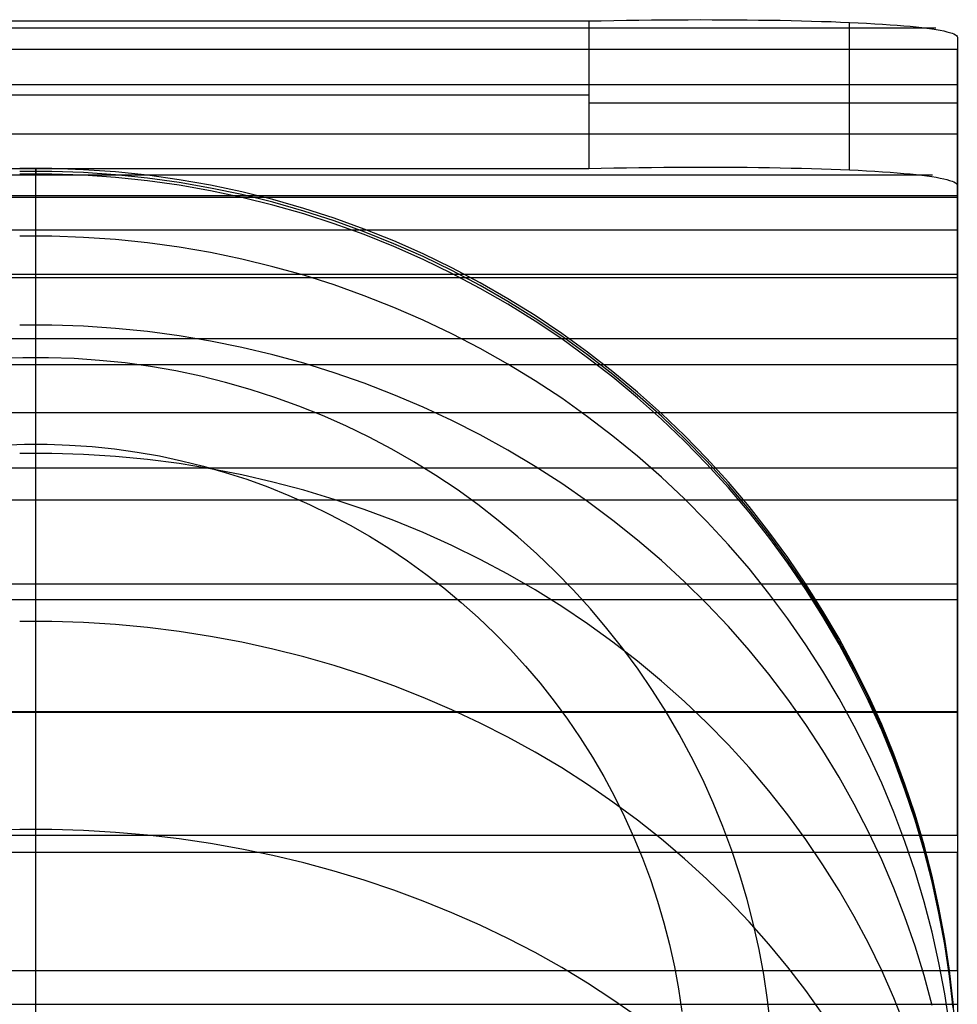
# Model space of a CAD drawing. Header units: millimetres. Extents: x -9 to 331, y -124 to 233.
# Tile 76 of 76: x 318 to 331, y 220 to 233. Entities that reach past the tile are written whole.
import ezdxf

# ---------------------------------------------------------------- set-up
doc = ezdxf.new("R2010")
doc.units = ezdxf.units.MM
doc.layers.add('Up Step Stool_Ferm Living', color=7, linetype='Continuous', true_color=0x000000)

msp = doc.modelspace()

# ---------------------------------------------------------------- linework, layer by layer
at = {"layer": 'Up Step Stool_Ferm Living'}
for p, q in [((330.803, 233.27, 280.418), (-8.592, 233.27, 280.418)), ((-3.885, 233.367, 277.103), (326.096, 233.367, 277.103)), ((326.096, 233.367, 277.103), (326.266, 233.37, 277.106)), ((326.096, 233.367, 277.103), (326.096, 231.367, 277.103)), ((326.266, 233.37, 277.106), (326.437, 233.373, 277.115)), ((326.437, 233.373, 277.115), (326.607, 233.376, 277.13)), ((326.607, 233.376, 277.13), (326.777, 233.379, 277.15)), ((326.777, 233.379, 277.15), (326.946, 233.381, 277.176)), ((326.946, 233.381, 277.176), (327.114, 233.382, 277.208)), ((327.114, 233.382, 277.208), (327.28, 233.383, 277.246)), ((327.28, 233.383, 277.246), (327.445, 233.384, 277.289)), ((327.445, 233.384, 277.289), (327.609, 233.385, 277.338)), ((327.609, 233.385, 277.338), (327.771, 233.384, 277.393)), ((327.771, 233.384, 277.393), (327.931, 233.384, 277.453)), ((327.931, 233.384, 277.453), (328.089, 233.383, 277.518)), ((328.089, 233.383, 277.518), (328.244, 233.382, 277.589)), ((328.244, 233.382, 277.589), (328.397, 233.38, 277.665)), ((328.397, 233.38, 277.665), (328.548, 233.378, 277.746)), ((328.548, 233.378, 277.746), (328.695, 233.376, 277.833)), ((328.695, 233.376, 277.833), (328.84, 233.373, 277.924)), ((328.84, 233.373, 277.924), (328.981, 233.37, 278.02)), ((328.981, 233.37, 278.02), (329.119, 233.366, 278.121)), ((329.119, 233.366, 278.121), (329.253, 233.362, 278.227)), ((329.253, 233.362, 278.227), (329.384, 233.358, 278.337)), ((329.384, 233.358, 278.337), (329.51, 233.353, 278.451)), ((329.51, 233.353, 278.451), (329.633, 233.348, 278.57)), ((329.631, 233.348, 278.568), (329.631, 231.347, 278.568)), ((329.633, 233.348, 278.57), (329.752, 233.342, 278.692)), ((329.752, 233.342, 278.692), (329.866, 233.337, 278.819)), ((329.866, 233.337, 278.819), (329.976, 233.33, 278.95)), ((329.976, 233.33, 278.95), (330.082, 233.324, 279.084)), ((330.082, 233.324, 279.084), (330.183, 233.317, 279.222)), ((330.183, 233.317, 279.222), (330.279, 233.31, 279.363)), ((330.279, 233.31, 279.363), (330.37, 233.302, 279.507)), ((330.37, 233.302, 279.507), (330.456, 233.295, 279.655)), ((330.456, 233.295, 279.655), (330.537, 233.286, 279.805)), ((330.537, 233.286, 279.805), (330.613, 233.278, 279.958)), ((330.613, 233.278, 279.958), (330.684, 233.269, 280.113)), ((330.684, 233.269, 280.113), (330.749, 233.26, 280.271)), ((330.749, 233.26, 280.271), (330.809, 233.251, 280.43)), ((330.809, 233.251, 280.43), (330.863, 233.242, 280.592)), ((330.863, 233.242, 280.592), (330.912, 233.232, 280.756)), ((330.912, 233.232, 280.756), (330.955, 233.222, 280.921)), ((330.955, 233.222, 280.921), (330.992, 233.212, 281.087)), ((330.992, 233.212, 281.087), (331.024, 233.202, 281.255)), ((331.024, 233.202, 281.255), (331.05, 233.191, 281.423)), ((331.05, 233.191, 281.423), (331.07, 233.18, 281.593)), ((331.07, 233.18, 281.593), (331.084, 233.169, 281.762)), ((331.084, 233.169, 281.762), (331.093, 233.158, 281.933)), ((331.093, 233.158, 281.933), (331.096, 233.147, 282.103)), ((331.096, 233.147, 282.103), (331.096, 232.941, 284.058)), ((331.096, 233.147, 282.103), (331.096, 231.139, 282.104)), ((331.096, 232.982, 283.721), (-8.885, 232.982, 283.721)), ((331.096, 230.995, 283.489), (331.096, 232.982, 283.721)), ((331.096, 232.941, 284.058), (331.096, 232.668, 286.005)), ((331.096, 232.668, 286.005), (331.096, 232.327, 287.941)), ((331.096, 232.501, 287.002), (-8.885, 232.501, 287.002)), ((331.096, 230.532, 286.655), (331.096, 232.501, 287.002)), ((-3.885, 232.367, 277.103), (326.096, 232.367, 277.103)), ((331.096, 232.327, 287.941), (331.096, 231.921, 289.864)), ((326.266, 232.253, 277.106), (326.096, 232.253, 277.103)), ((326.437, 232.253, 277.115), (326.266, 232.253, 277.106)), ((326.607, 232.253, 277.13), (326.437, 232.253, 277.115)), ((326.777, 232.253, 277.15), (326.607, 232.253, 277.13)), ((326.945, 232.253, 277.176), (326.777, 232.253, 277.15)), ((327.113, 232.253, 277.208), (326.945, 232.253, 277.176)), ((327.28, 232.253, 277.246), (327.113, 232.253, 277.208)), ((327.445, 232.253, 277.289), (327.28, 232.253, 277.246)), ((327.608, 232.253, 277.338), (327.445, 232.253, 277.289)), ((327.77, 232.253, 277.392), (327.608, 232.253, 277.338)), ((327.93, 232.253, 277.452), (327.77, 232.253, 277.392)), ((328.088, 232.253, 277.517), (327.93, 232.253, 277.452)), ((328.243, 232.253, 277.588), (328.088, 232.253, 277.517)), ((328.396, 232.253, 277.664), (328.243, 232.253, 277.588)), ((328.546, 232.253, 277.745), (328.396, 232.253, 277.664)), ((328.694, 232.253, 277.831), (328.546, 232.253, 277.745)), ((328.838, 232.253, 277.922), (328.694, 232.253, 277.831)), ((328.979, 232.253, 278.018), (328.838, 232.253, 277.922)), ((329.117, 232.253, 278.119), (328.979, 232.253, 278.018)), ((329.251, 232.253, 278.225), (329.117, 232.253, 278.119)), ((329.382, 232.253, 278.335), (329.251, 232.253, 278.225)), ((329.508, 232.253, 278.449), (329.382, 232.253, 278.335)), ((329.631, 232.253, 278.568), (329.508, 232.253, 278.449)), ((329.75, 232.253, 278.691), (329.631, 232.253, 278.568)), ((329.864, 232.253, 278.817), (329.75, 232.253, 278.691)), ((329.974, 232.253, 278.948), (329.864, 232.253, 278.817)), ((330.08, 232.253, 279.082), (329.974, 232.253, 278.948)), ((330.181, 232.253, 279.22), (330.08, 232.253, 279.082)), ((330.277, 232.253, 279.361), (330.181, 232.253, 279.22)), ((330.368, 232.253, 279.505), (330.277, 232.253, 279.361)), ((330.454, 232.253, 279.653), (330.368, 232.253, 279.505)), ((330.535, 232.253, 279.803), (330.454, 232.253, 279.653)), ((330.611, 232.253, 279.956), (330.535, 232.253, 279.803)), ((330.682, 232.253, 280.111), (330.611, 232.253, 279.956)), ((330.747, 232.253, 280.269), (330.682, 232.253, 280.111)), ((330.807, 232.253, 280.429), (330.747, 232.253, 280.269)), ((330.861, 232.253, 280.591), (330.807, 232.253, 280.429)), ((330.91, 232.253, 280.754), (330.861, 232.253, 280.591)), ((330.954, 232.253, 280.92), (330.91, 232.253, 280.754)), ((330.991, 232.253, 281.086), (330.954, 232.253, 280.92)), ((331.023, 232.253, 281.254), (330.991, 232.253, 281.086)), ((331.049, 232.253, 281.423), (331.023, 232.253, 281.254)), ((331.069, 232.253, 281.592), (331.049, 232.253, 281.423)), ((331.084, 232.253, 281.762), (331.069, 232.253, 281.592)), ((331.093, 232.253, 281.933), (331.084, 232.253, 281.762)), ((331.096, 232.253, 282.103), (331.093, 232.253, 281.933)), ((331.096, 232.143, 282.103), (331.096, 231.938, 284.022)), ((331.096, 231.938, 284.022), (331.096, 231.667, 285.932)), ((331.096, 231.831, 290.249), (-8.885, 231.831, 290.249)), ((331.096, 231.921, 289.864), (331.096, 231.448, 291.772)), ((331.096, 229.885, 289.788), (331.096, 231.831, 290.249)), ((331.096, 231.667, 285.932), (331.096, 231.33, 287.831)), ((331.096, 231.448, 291.772), (331.096, 230.909, 293.663)), ((330.76, 231.274, 280.302), (-8.549, 231.274, 280.302)), ((-3.885, 231.367, 277.103), (326.096, 231.367, 277.103)), ((318.812, 231.365, 277.103), (318.378, 231.365, 277.103)), ((318.812, 231.327, 131.048), (318.378, 231.327, 131.048)), ((318.812, 231.29, -15.008), (318.378, 231.29, -15.008)), ((318.595, 231.335, 278.981), (318.595, 231.367, 277.103)), ((318.595, 231.367, 277.103), (318.595, 231.292, -15.008)), ((318.595, 231.239, 280.857), (318.595, 231.335, 278.981)), ((318.595, 231.285, -15.43), (318.595, 231.292, -15.008)), ((318.595, 231.263, -15.852), (318.595, 231.285, -15.43)), ((318.595, 231.227, -16.273), (318.595, 231.263, -15.852)), ((319.246, 231.35, 277.103), (318.812, 231.365, 277.103)), ((319.246, 231.312, 131.048), (318.812, 231.327, 131.048)), ((319.246, 231.275, -15.008), (318.812, 231.29, -15.008)), ((319.679, 231.32, 277.103), (319.246, 231.35, 277.103)), ((319.679, 231.282, 131.048), (319.246, 231.312, 131.048)), ((319.679, 231.245, -15.008), (319.246, 231.275, -15.008)), ((320.11, 231.275, 277.103), (319.679, 231.32, 277.103)), ((320.11, 231.237, 131.048), (319.679, 231.282, 131.048)), ((320.54, 231.214, 277.104), (320.11, 231.275, 277.103)), ((326.096, 231.367, 277.103), (326.266, 231.37, 277.107)), ((326.266, 231.37, 277.107), (326.437, 231.374, 277.115)), ((326.437, 231.374, 277.115), (326.607, 231.377, 277.13)), ((326.607, 231.377, 277.13), (326.777, 231.379, 277.151)), ((326.777, 231.379, 277.151), (326.946, 231.381, 277.177)), ((326.946, 231.381, 277.177), (327.114, 231.383, 277.209)), ((327.114, 231.383, 277.209), (327.28, 231.384, 277.246)), ((327.28, 231.384, 277.246), (327.446, 231.385, 277.29)), ((327.446, 231.385, 277.29), (327.609, 231.385, 277.339)), ((327.609, 231.385, 277.339), (327.771, 231.385, 277.393)), ((327.771, 231.385, 277.393), (327.931, 231.385, 277.453)), ((327.931, 231.385, 277.453), (328.089, 231.384, 277.519)), ((328.089, 231.384, 277.519), (328.245, 231.383, 277.59)), ((328.245, 231.383, 277.59), (328.398, 231.381, 277.666)), ((328.398, 231.381, 277.666), (328.548, 231.379, 277.747)), ((328.548, 231.379, 277.747), (328.695, 231.376, 277.833)), ((328.695, 231.376, 277.833), (328.84, 231.373, 277.924)), ((328.84, 231.373, 277.924), (328.981, 231.37, 278.021)), ((328.981, 231.37, 278.021), (329.119, 231.366, 278.121)), ((329.119, 231.366, 278.121), (329.253, 231.362, 278.227)), ((329.253, 231.362, 278.227), (329.384, 231.357, 278.337)), ((329.384, 231.357, 278.337), (329.511, 231.353, 278.451)), ((329.511, 231.353, 278.451), (329.633, 231.347, 278.57)), ((329.633, 231.347, 278.57), (329.752, 231.342, 278.693)), ((329.752, 231.342, 278.693), (329.866, 231.336, 278.82)), ((329.866, 231.336, 278.82), (329.976, 231.329, 278.95)), ((329.976, 231.329, 278.95), (330.082, 231.322, 279.085)), ((330.082, 231.322, 279.085), (330.183, 231.315, 279.222)), ((330.183, 231.315, 279.222), (330.279, 231.308, 279.363)), ((330.279, 231.308, 279.363), (330.37, 231.3, 279.508)), ((330.37, 231.3, 279.508), (330.456, 231.292, 279.655)), ((330.456, 231.292, 279.655), (330.537, 231.283, 279.805)), ((330.537, 231.283, 279.805), (330.613, 231.275, 279.958)), ((330.613, 231.275, 279.958), (330.684, 231.266, 280.113)), ((330.684, 231.266, 280.113), (330.749, 231.256, 280.271)), ((331.096, 231.33, 287.831), (331.096, 230.928, 289.718)), ((318.595, 231.079, 282.728), (318.595, 231.239, 280.857)), ((318.595, 231.177, -16.692), (318.595, 231.227, -16.273)), ((318.595, 231.113, -17.109), (318.595, 231.177, -16.692)), ((320.11, 231.2, -15.008), (319.679, 231.245, -15.008)), ((320.54, 231.177, 131.048), (320.11, 231.237, 131.048)), ((320.54, 231.14, -15.008), (320.11, 231.2, -15.008)), ((320.967, 231.14, 277.104), (320.54, 231.214, 277.104)), ((320.967, 231.102, 131.048), (320.54, 231.177, 131.048)), ((320.967, 231.065, -15.008), (320.54, 231.14, -15.008)), ((321.392, 231.05, 277.104), (320.967, 231.14, 277.104)), ((330.749, 231.256, 280.271), (330.809, 231.247, 280.431)), ((330.809, 231.247, 280.431), (330.863, 231.237, 280.593)), ((330.863, 231.237, 280.593), (330.912, 231.227, 280.756)), ((330.912, 231.227, 280.756), (330.955, 231.217, 280.921)), ((330.955, 231.217, 280.921), (330.992, 231.206, 281.087)), ((330.992, 231.206, 281.087), (331.024, 231.196, 281.255)), ((331.024, 231.196, 281.255), (331.05, 231.185, 281.424)), ((331.05, 231.185, 281.424), (331.07, 231.173, 281.593)), ((331.07, 231.173, 281.593), (331.084, 231.162, 281.763)), ((331.084, 231.162, 281.763), (331.093, 231.151, 281.933)), ((331.093, 231.151, 281.933), (331.096, 231.139, 282.104)), ((331.096, 231.139, 282.104), (331.096, 230.935, 283.985)), ((331.096, 230.995, 283.489), (-8.885, 230.995, 283.489)), ((318.595, 231.035, -17.524), (318.595, 231.113, -17.109)), ((318.595, 230.855, 284.593), (318.595, 231.079, 282.728)), ((318.595, 230.943, -17.936), (318.595, 231.035, -17.524)), ((321.392, 231.012, 131.048), (320.967, 231.102, 131.048)), ((321.392, 230.975, -15.008), (320.967, 231.065, -15.008)), ((321.813, 230.945, 277.104), (321.392, 231.05, 277.104)), ((321.813, 230.908, 131.048), (321.392, 231.012, 131.048)), ((331.096, 230.973, 293.452), (-8.885, 230.973, 293.452)), ((318.595, 230.837, -18.345), (318.595, 230.943, -17.936)), ((321.813, 230.871, -15.008), (321.392, 230.975, -15.008)), ((322.23, 230.826, 277.104), (321.813, 230.945, 277.104)), ((322.23, 230.789, 131.048), (321.813, 230.908, 131.048)), ((322.23, 230.752, -15.008), (321.813, 230.871, -15.008)), ((331.096, 229.057, 292.878), (331.096, 230.973, 293.452)), ((331.096, 230.935, 283.985), (331.096, 230.666, 285.859)), ((331.096, 230.928, 289.718), (331.096, 230.461, 291.59)), ((331.096, 230.909, 293.663), (331.096, 230.306, 295.534)), ((318.595, 230.567, 286.449), (318.595, 230.855, 284.593)), ((318.595, 230.718, -18.75), (318.595, 230.837, -18.345)), ((322.643, 230.693, 277.104), (322.23, 230.826, 277.104)), ((322.643, 230.656, 131.048), (322.23, 230.789, 131.048)), ((322.643, 230.618, -15.008), (322.23, 230.752, -15.008)), ((318.595, 230.584, -19.15), (318.595, 230.718, -18.75)), ((323.051, 230.545, 277.104), (322.643, 230.693, 277.104)), ((323.051, 230.508, 131.048), (322.643, 230.656, 131.048)), ((323.051, 230.471, -15.008), (322.643, 230.618, -15.008)), ((331.096, 230.666, 285.859), (331.096, 230.333, 287.722)), ((331.096, 230.532, 286.655), (-8.885, 230.532, 286.655)), ((318.595, 230.438, -19.546), (318.595, 230.584, -19.15)), ((318.595, 230.217, 288.294), (318.595, 230.567, 286.449)), ((323.454, 230.384, 277.104), (323.051, 230.545, 277.104)), ((323.454, 230.346, 131.048), (323.051, 230.508, 131.048)), ((323.454, 230.309, -15.008), (323.051, 230.471, -15.008)), ((331.096, 230.461, 291.59), (331.096, 229.93, 293.445)), ((318.812, 230.447, 287.111), (318.378, 230.447, 287.111)), ((318.595, 230.278, -19.937), (318.595, 230.438, -19.546)), ((319.246, 230.432, 287.109), (318.812, 230.447, 287.111)), ((319.679, 230.403, 287.103), (319.246, 230.432, 287.109)), ((320.11, 230.358, 287.095), (319.679, 230.403, 287.103)), ((320.54, 230.299, 287.084), (320.11, 230.358, 287.095)), ((323.851, 230.208, 277.104), (323.454, 230.384, 277.104)), ((323.851, 230.171, 131.048), (323.454, 230.346, 131.048)), ((331.096, 230.333, 287.722), (331.096, 229.935, 289.572)), ((318.595, 230.105, -20.322), (318.595, 230.278, -19.937)), ((318.595, 229.803, 290.126), (318.595, 230.217, 288.294)), ((320.967, 230.226, 287.07), (320.54, 230.299, 287.084)), ((321.392, 230.137, 287.054), (320.967, 230.226, 287.07)), ((323.851, 230.133, -15.008), (323.454, 230.309, -15.008)), ((324.241, 230.019, 277.104), (323.851, 230.208, 277.104)), ((331.096, 230.306, 295.534), (331.096, 229.638, 297.383)), ((318.595, 229.919, -20.701), (318.595, 230.105, -20.322)), ((321.813, 230.035, 287.035), (321.392, 230.137, 287.054)), ((324.241, 229.982, 131.048), (323.851, 230.171, 131.048)), ((324.241, 229.944, -15.008), (323.851, 230.133, -15.008)), ((331.096, 229.93, 296.599), (-8.885, 229.93, 296.599)), ((322.23, 229.918, 287.013), (321.813, 230.035, 287.035)), ((324.625, 229.816, 277.104), (324.241, 230.019, 277.104)), ((324.625, 229.779, 131.048), (324.241, 229.982, 131.048)), ((324.625, 229.741, -15.008), (324.241, 229.944, -15.008)), ((331.096, 229.935, 289.572), (331.096, 229.475, 291.408)), ((331.096, 229.93, 293.445), (331.096, 229.336, 295.28)), ((331.096, 228.051, 295.915), (331.096, 229.93, 296.599)), ((331.096, 229.885, 289.788), (-8.885, 229.885, 289.788)), ((318.595, 229.72, -21.074), (318.595, 229.919, -20.701)), ((318.595, 229.328, 291.943), (318.595, 229.803, 290.126)), ((322.643, 229.787, 286.989), (322.23, 229.918, 287.013)), ((325.001, 229.6, 277.104), (324.625, 229.816, 277.104)), ((318.595, 229.509, -21.439), (318.595, 229.72, -21.074)), ((323.051, 229.642, 286.962), (322.643, 229.787, 286.989)), ((325.001, 229.563, 131.048), (324.625, 229.779, 131.048)), ((325.001, 229.526, -15.008), (324.625, 229.741, -15.008)), ((323.454, 229.483, 286.933), (323.051, 229.642, 286.962)), ((325.37, 229.372, 277.104), (325.001, 229.6, 277.104)), ((325.37, 229.334, 131.048), (325.001, 229.563, 131.048)), ((325.37, 229.297, -15.008), (325.001, 229.526, -15.008)), ((331.096, 229.638, 297.383), (331.096, 228.908, 299.208)), ((318.595, 229.285, -21.798), (318.595, 229.509, -21.439)), ((323.851, 229.31, 286.901), (323.454, 229.483, 286.933)), ((331.096, 229.475, 291.408), (331.096, 228.951, 293.227)), ((318.595, 228.79, 293.743), (318.595, 229.328, 291.943)), ((318.595, 229.05, -22.148), (318.595, 229.285, -21.798)), ((324.241, 229.124, 286.867), (323.851, 229.31, 286.901)), ((325.73, 229.13, 277.104), (325.37, 229.372, 277.104)), ((325.73, 229.093, 131.048), (325.37, 229.334, 131.048)), ((325.73, 229.055, -15.008), (325.37, 229.297, -15.008)), ((331.096, 229.336, 295.28), (331.096, 228.678, 297.094)), ((318.812, 229.243, 292.237), (318.378, 229.243, 292.237)), ((319.246, 229.228, 292.233), (318.812, 229.243, 292.237)), ((319.679, 229.199, 292.225), (319.246, 229.228, 292.233)), ((320.11, 229.156, 292.212), (319.679, 229.199, 292.225)), ((320.54, 229.098, 292.196), (320.11, 229.156, 292.212)), ((324.625, 228.925, 286.83), (324.241, 229.124, 286.867)), ((326.082, 228.876, 277.104), (325.73, 229.13, 277.104)), ((331.096, 229.057, 292.878), (-8.885, 229.057, 292.878)), ((318.595, 228.803, -22.49), (318.595, 229.05, -22.148)), ((320.967, 229.026, 292.175), (320.54, 229.098, 292.196)), ((321.392, 228.94, 292.15), (320.967, 229.026, 292.175)), ((326.082, 228.839, 131.048), (325.73, 229.093, 131.048)), ((326.082, 228.801, -15.008), (325.73, 229.055, -15.008)), ((321.813, 228.839, 292.122), (321.392, 228.94, 292.15)), ((325.001, 228.712, 286.791), (324.625, 228.925, 286.83)), ((326.425, 228.61, 277.104), (326.082, 228.876, 277.104)), ((331.096, 228.951, 293.227), (331.096, 228.365, 295.027)), ((331.096, 228.908, 299.208), (331.096, 228.114, 301.006)), ((318.421, 228.801, -22.49), (318.074, 228.789, -22.49)), ((318.421, 228.801, -22.49), (318.074, 228.789, -22.49)), ((318.769, 228.801, -22.49), (318.421, 228.801, -22.49)), ((318.769, 228.801, -22.49), (318.421, 228.801, -22.49)), ((318.595, 208.781, -22.49), (318.595, 228.803, -22.49)), ((318.595, 228.539, -22.83), (318.595, 228.803, -22.49)), ((318.595, 228.192, 295.523), (318.595, 228.79, 293.743)), ((319.116, 228.789, -22.49), (318.769, 228.801, -22.49)), ((319.116, 228.789, -22.49), (318.769, 228.801, -22.49)), ((319.463, 228.765, -22.49), (319.116, 228.789, -22.49)), ((319.463, 228.765, -22.49), (319.116, 228.789, -22.49)), ((319.809, 228.729, -22.49), (319.463, 228.765, -22.49)), ((319.809, 228.729, -22.49), (319.463, 228.765, -22.49)), ((320.153, 228.681, -22.49), (319.809, 228.729, -22.49)), ((320.153, 228.681, -22.49), (319.809, 228.729, -22.49)), ((322.23, 228.725, 292.089), (321.813, 228.839, 292.122)), ((322.643, 228.597, 292.052), (322.23, 228.725, 292.089)), ((326.425, 228.573, 131.048), (326.082, 228.839, 131.048)), ((326.425, 228.536, -15.008), (326.082, 228.801, -15.008)), ((331.096, 228.706, 299.681), (-8.885, 228.706, 299.681)), ((320.495, 228.621, -22.49), (320.153, 228.681, -22.49)), ((320.495, 228.621, -22.49), (320.153, 228.681, -22.49)), ((320.835, 228.549, -22.49), (320.495, 228.621, -22.49)), ((320.835, 228.549, -22.49), (320.495, 228.621, -22.49)), ((323.051, 228.455, 292.012), (322.643, 228.597, 292.052)), ((325.37, 228.487, 286.749), (325.001, 228.712, 286.791)), ((326.759, 228.333, 277.104), (326.425, 228.61, 277.104)), ((331.096, 226.869, 298.889), (331.096, 228.706, 299.681)), ((331.096, 228.678, 297.094), (331.096, 227.959, 298.884)), ((318.595, 228.264, -23.161), (318.595, 228.539, -22.83)), ((321.172, 228.465, -22.49), (320.835, 228.549, -22.49)), ((321.172, 228.465, -22.49), (320.835, 228.549, -22.49)), ((321.506, 228.37, -22.49), (321.172, 228.465, -22.49)), ((321.506, 228.37, -22.49), (321.172, 228.465, -22.49)), ((323.454, 228.299, 291.967), (323.051, 228.455, 292.012)), ((325.73, 228.25, 286.705), (325.37, 228.487, 286.749)), ((326.759, 228.295, 131.048), (326.425, 228.573, 131.048)), ((326.759, 228.258, -15.008), (326.425, 228.536, -15.008)), ((321.837, 228.263, -22.49), (321.506, 228.37, -22.49)), ((321.837, 228.263, -22.49), (321.506, 228.37, -22.49)), ((327.082, 228.044, 277.104), (326.759, 228.333, 277.104)), ((331.096, 228.365, 295.027), (331.096, 227.718, 296.805)), ((318.595, 227.978, -23.482), (318.595, 228.264, -23.161)), ((318.595, 227.533, 297.281), (318.595, 228.192, 295.523)), ((322.164, 228.145, -22.49), (321.837, 228.263, -22.49)), ((322.164, 228.145, -22.49), (321.837, 228.263, -22.49)), ((323.851, 228.131, 291.919), (323.454, 228.299, 291.967)), ((326.082, 228, 286.659), (325.73, 228.25, 286.705)), ((327.082, 228.006, 131.048), (326.759, 228.295, 131.048)), ((327.082, 227.969, -15.007), (326.759, 228.258, -15.008)), ((322.486, 228.016, -22.49), (322.164, 228.145, -22.49)), ((322.486, 228.016, -22.49), (322.164, 228.145, -22.49)), ((324.241, 227.949, 291.867), (323.851, 228.131, 291.919)), ((331.096, 228.114, 301.006), (331.096, 227.259, 302.776)), ((331.096, 228.051, 295.915), (-8.885, 228.051, 295.915)), ((318.595, 227.681, -23.793), (318.595, 227.978, -23.482)), ((322.804, 227.875, -22.49), (322.486, 228.016, -22.49)), ((322.804, 227.875, -22.49), (322.486, 228.016, -22.49)), ((324.625, 227.754, 291.811), (324.241, 227.949, 291.867)), ((326.425, 227.739, 286.611), (326.082, 228, 286.659)), ((327.396, 227.744, 277.104), (327.082, 228.044, 277.104)), ((327.396, 227.706, 131.049), (327.082, 228.006, 131.048)), ((327.396, 227.669, -15.007), (327.082, 227.969, -15.007)), ((331.096, 227.959, 298.884), (331.096, 227.178, 300.648)), ((323.117, 227.723, -22.49), (322.804, 227.875, -22.49)), ((323.117, 227.723, -22.49), (322.804, 227.875, -22.49)), ((318.595, 227.374, -24.094), (318.595, 227.681, -23.793)), ((323.424, 227.561, -22.49), (323.117, 227.723, -22.49)), ((323.424, 227.561, -22.49), (323.117, 227.723, -22.49)), ((325.001, 227.546, 291.752), (324.625, 227.754, 291.811)), ((326.759, 227.466, 286.56), (326.425, 227.739, 286.611)), ((327.698, 227.433, 277.104), (327.396, 227.744, 277.104)), ((327.698, 227.396, 131.049), (327.396, 227.706, 131.049)), ((327.698, 227.358, -15.007), (327.396, 227.669, -15.007)), ((331.096, 227.718, 296.805), (331.096, 227.01, 298.56)), ((318.135, 227.616, -23.846), (318.442, 227.627, -23.846)), ((318.442, 227.627, -23.846), (318.749, 227.627, -23.846)), ((318.595, 226.814, 299.017), (318.595, 227.533, 297.281)), ((318.749, 227.627, -23.846), (319.055, 227.616, -23.846)), ((319.055, 227.616, -23.846), (319.361, 227.595, -23.846)), ((319.361, 227.595, -23.846), (319.666, 227.563, -23.846)), ((319.666, 227.563, -23.846), (319.97, 227.521, -23.846)), ((319.97, 227.521, -23.846), (320.273, 227.468, -23.846)), ((323.726, 227.388, -22.49), (323.424, 227.561, -22.49)), ((323.726, 227.388, -22.49), (323.424, 227.561, -22.49)), ((325.37, 227.326, 291.689), (325.001, 227.546, 291.752)), ((318.812, 227.504, 297.349), (318.378, 227.504, 297.349)), ((319.246, 227.49, 297.343), (318.812, 227.504, 297.349)), ((319.679, 227.462, 297.332), (319.246, 227.49, 297.343)), ((320.11, 227.42, 297.315), (319.679, 227.462, 297.332)), ((320.54, 227.364, 297.293), (320.11, 227.42, 297.315)), ((320.273, 227.468, -23.846), (320.573, 227.404, -23.846)), ((320.573, 227.404, -23.846), (320.871, 227.33, -23.846)), ((324.021, 227.205, -22.49), (323.726, 227.388, -22.49)), ((324.021, 227.205, -22.49), (323.726, 227.388, -22.49)), ((327.082, 227.182, 286.508), (326.759, 227.466, 286.56)), ((327.99, 227.112, 277.105), (327.698, 227.433, 277.104)), ((327.99, 227.074, 131.049), (327.698, 227.396, 131.049)), ((331.096, 227.305, 302.686), (-8.885, 227.305, 302.686)), ((318.595, 227.056, -24.384), (318.595, 227.374, -24.094)), ((320.967, 227.295, 297.266), (320.54, 227.364, 297.293)), ((320.871, 227.33, -23.846), (321.166, 227.246, -23.846)), ((321.392, 227.211, 297.233), (320.967, 227.295, 297.266)), ((325.73, 227.094, 291.623), (325.37, 227.326, 291.689)), ((327.99, 227.037, -15.007), (327.698, 227.358, -15.007)), ((331.096, 225.517, 301.789), (331.096, 227.305, 302.686)), ((331.096, 227.259, 302.776), (331.096, 226.344, 304.516)), ((321.166, 227.246, -23.846), (321.458, 227.152, -23.846)), ((321.813, 227.114, 297.194), (321.392, 227.211, 297.233)), ((321.458, 227.152, -23.846), (321.746, 227.048, -23.846)), ((324.31, 227.012, -22.49), (324.021, 227.205, -22.49)), ((324.31, 227.012, -22.49), (324.021, 227.205, -22.49)), ((327.396, 226.886, 286.453), (327.082, 227.182, 286.508)), ((331.096, 227.178, 300.648), (331.096, 226.337, 302.384)), ((318.595, 226.728, -24.662), (318.595, 227.056, -24.384)), ((321.746, 227.048, -23.846), (322.031, 226.933, -23.846)), ((322.23, 227.004, 297.151), (321.813, 227.114, 297.194)), ((322.643, 226.88, 297.102), (322.23, 227.004, 297.151)), ((324.591, 226.808, -22.49), (324.31, 227.012, -22.49)), ((324.591, 226.808, -22.49), (324.31, 227.012, -22.49)), ((326.082, 226.85, 291.553), (325.73, 227.094, 291.623)), ((328.271, 226.781, 277.105), (327.99, 227.112, 277.105)), ((328.271, 226.743, 131.049), (327.99, 227.074, 131.049)), ((328.271, 226.706, -15.007), (327.99, 227.037, -15.007)), ((331.096, 227.01, 298.56), (331.096, 226.242, 300.29)), ((331.096, 226.869, 298.889), (-8.885, 226.869, 298.889)), ((322.031, 226.933, -23.846), (322.311, 226.809, -23.846)), ((323.051, 226.742, 297.047), (322.643, 226.88, 297.102)), ((327.698, 226.581, 286.397), (327.396, 226.886, 286.453)), ((318.595, 226.037, 300.726), (318.595, 226.814, 299.017)), ((318.595, 226.391, -24.93), (318.595, 226.728, -24.662)), ((322.311, 226.809, -23.846), (322.587, 226.675, -23.846)), ((323.454, 226.592, 296.988), (323.051, 226.742, 297.047)), ((324.866, 226.595, -22.49), (324.591, 226.808, -22.49)), ((324.866, 226.595, -22.49), (324.591, 226.808, -22.49)), ((326.425, 226.594, 291.48), (326.082, 226.85, 291.553)), ((328.54, 226.44, 277.105), (328.271, 226.781, 277.105)), ((328.54, 226.403, 131.049), (328.271, 226.743, 131.049)), ((322.587, 226.675, -23.846), (322.859, 226.532, -23.846)), ((323.851, 226.429, 296.923), (323.454, 226.592, 296.988)), ((325.133, 226.373, -22.49), (324.866, 226.595, -22.49)), ((325.133, 226.373, -22.49), (324.866, 226.595, -22.49)), ((326.759, 226.328, 291.404), (326.425, 226.594, 291.48)), ((328.54, 226.365, -15.007), (328.271, 226.706, -15.007)), ((322.859, 226.532, -23.846), (323.125, 226.379, -23.846)), ((327.99, 226.265, 286.338), (327.698, 226.581, 286.397)), ((318.595, 226.045, -25.185), (318.595, 226.391, -24.93)), ((323.125, 226.379, -23.846), (323.386, 226.218, -23.846)), ((324.241, 226.253, 296.854), (323.851, 226.429, 296.923)), ((325.392, 226.142, -22.49), (325.133, 226.373, -22.49)), ((325.392, 226.142, -22.49), (325.133, 226.373, -22.49)), ((327.082, 226.05, 291.324), (326.759, 226.328, 291.404)), ((328.796, 226.091, 277.105), (328.54, 226.44, 277.105)), ((328.796, 226.053, 131.049), (328.54, 226.403, 131.049)), ((328.796, 226.016, -15.007), (328.54, 226.365, -15.007)), ((331.096, 226.344, 304.516), (331.096, 225.369, 306.223)), ((331.096, 226.337, 302.384), (331.096, 225.437, 304.091)), ((323.386, 226.218, -23.846), (323.64, 226.047, -23.846)), ((324.625, 226.064, 296.779), (324.241, 226.253, 296.854)), ((328.271, 225.94, 286.278), (327.99, 226.265, 286.338)), ((331.096, 226.242, 300.29), (331.096, 225.414, 301.993)), ((325.001, 225.864, 296.7), (324.625, 226.064, 296.779)), ((325.643, 225.901, -22.49), (325.392, 226.142, -22.49)), ((325.643, 225.901, -22.49), (325.392, 226.142, -22.49)), ((329.041, 225.732, 277.105), (328.796, 226.091, 277.105)), ((329.041, 225.695, 131.049), (328.796, 226.053, 131.049)), ((318.595, 225.691, -25.429), (318.595, 226.045, -25.185)), ((318.595, 225.201, 302.408), (318.595, 226.037, 300.726)), ((323.64, 226.047, -23.846), (323.889, 225.867, -23.846)), ((327.396, 225.761, 291.242), (327.082, 226.05, 291.324)), ((328.54, 225.605, 286.216), (328.271, 225.94, 286.278)), ((329.041, 225.657, -15.007), (328.796, 226.016, -15.007)), ((323.889, 225.867, -23.846), (324.132, 225.679, -23.846)), ((325.37, 225.651, 296.615), (325.001, 225.864, 296.7)), ((325.886, 225.652, -22.49), (325.643, 225.901, -22.49)), ((325.886, 225.652, -22.49), (325.643, 225.901, -22.49)), ((331.096, 225.731, 305.605), (-8.885, 225.731, 305.605)), ((318.595, 225.328, -25.66), (318.595, 225.691, -25.429)), ((324.132, 225.679, -23.846), (324.368, 225.483, -23.846)), ((325.73, 225.426, 296.527), (325.37, 225.651, 296.615)), ((326.12, 225.395, -22.49), (325.886, 225.652, -22.49)), ((326.12, 225.395, -22.49), (325.886, 225.652, -22.49)), ((327.698, 225.462, 291.156), (327.396, 225.761, 291.242)), ((329.273, 225.365, 277.105), (329.041, 225.732, 277.105)), ((329.273, 225.328, 131.049), (329.041, 225.695, 131.049)), ((329.273, 225.291, -15.007), (329.041, 225.657, -15.007)), ((331.096, 223.999, 304.605), (331.096, 225.731, 305.605)), ((331.096, 225.517, 301.789), (-8.885, 225.517, 301.789)), ((328.796, 225.261, 286.153), (328.54, 225.605, 286.216)), ((324.368, 225.483, -23.846), (324.596, 225.279, -23.846)), ((326.082, 225.19, 296.433), (325.73, 225.426, 296.527)), ((326.344, 225.13, -22.49), (326.12, 225.395, -22.49)), ((326.344, 225.13, -22.49), (326.12, 225.395, -22.49)), ((327.99, 225.154, 291.068), (327.698, 225.462, 291.156)), ((331.096, 225.437, 304.091), (331.096, 224.478, 305.765)), ((331.096, 225.414, 301.993), (331.096, 224.529, 303.666)), ((318.595, 224.958, -25.878), (318.595, 225.328, -25.66)), ((324.596, 225.279, -23.846), (324.818, 225.067, -23.846)), ((329.041, 224.908, 286.088), (328.796, 225.261, 286.153)), ((329.492, 224.991, 277.105), (329.273, 225.365, 277.105)), ((329.492, 224.954, 131.049), (329.273, 225.328, 131.049)), ((329.492, 224.916, -15.007), (329.273, 225.291, -15.007)), ((331.096, 225.369, 306.223), (331.096, 224.336, 307.895)), ((318.812, 225.222, 302.365), (318.378, 225.222, 302.365)), ((318.595, 224.309, 304.061), (318.595, 225.201, 302.408)), ((319.246, 225.208, 302.358), (318.812, 225.222, 302.365)), ((319.679, 225.182, 302.344), (319.246, 225.208, 302.358)), ((320.11, 225.142, 302.323), (319.679, 225.182, 302.344)), ((320.54, 225.088, 302.296), (320.11, 225.142, 302.323)), ((326.425, 224.943, 296.335), (326.082, 225.19, 296.433)), ((326.559, 224.857, -22.49), (326.344, 225.13, -22.49)), ((326.559, 224.857, -22.49), (326.344, 225.13, -22.49)), ((328.271, 224.835, 290.977), (327.99, 225.154, 291.068)), ((320.967, 225.022, 302.261), (320.54, 225.088, 302.296)), ((321.392, 224.942, 302.22), (320.967, 225.022, 302.261)), ((324.818, 225.067, -23.846), (325.032, 224.847, -23.846)), ((329.698, 224.609, 277.105), (329.492, 224.991, 277.105)), ((318.595, 224.58, -26.084), (318.595, 224.958, -25.878)), ((321.813, 224.849, 302.172), (321.392, 224.942, 302.22)), ((326.759, 224.685, 296.233), (326.425, 224.943, 296.335)), ((326.765, 224.577, -22.49), (326.559, 224.857, -22.49)), ((326.765, 224.577, -22.49), (326.559, 224.857, -22.49)), ((329.273, 224.548, 286.021), (329.041, 224.908, 286.088)), ((329.698, 224.572, 131.049), (329.492, 224.954, 131.049)), ((329.698, 224.534, -15.007), (329.492, 224.916, -15.007)), ((322.23, 224.743, 302.118), (321.813, 224.849, 302.172)), ((322.643, 224.625, 302.056), (322.23, 224.743, 302.118)), ((325.032, 224.847, -23.846), (325.238, 224.62, -23.845)), ((328.54, 224.508, 290.883), (328.271, 224.835, 290.977)), ((323.051, 224.494, 301.989), (322.643, 224.625, 302.056)), ((325.238, 224.62, -23.845), (325.437, 224.386, -23.845)), ((327.082, 224.416, 296.127), (326.759, 224.685, 296.233)), ((329.891, 224.22, 277.105), (329.698, 224.609, 277.105)), ((318.595, 224.196, -26.277), (318.595, 224.58, -26.084)), ((323.454, 224.35, 301.914), (323.051, 224.494, 301.989)), ((326.961, 224.29, -22.49), (326.765, 224.577, -22.49)), ((326.961, 224.29, -22.49), (326.765, 224.577, -22.49)), ((328.796, 224.172, 290.787), (328.54, 224.508, 290.883)), ((329.492, 224.18, 285.953), (329.273, 224.548, 286.021)), ((329.891, 224.183, 131.049), (329.698, 224.572, 131.049)), ((329.891, 224.145, -15.006), (329.698, 224.534, -15.007)), ((331.096, 224.529, 303.666), (331.096, 223.587, 305.307)), ((331.096, 224.478, 305.765), (331.096, 223.462, 307.405)), ((323.851, 224.194, 301.834), (323.454, 224.35, 301.914)), ((325.437, 224.386, -23.845), (325.627, 224.145, -23.845)), ((327.396, 224.137, 296.017), (327.082, 224.416, 296.127)), ((331.096, 224.336, 307.895), (331.096, 223.246, 309.531)), ((318.595, 223.361, 305.682), (318.595, 224.309, 304.061)), ((318.595, 223.805, -26.456), (318.595, 224.196, -26.277)), ((324.241, 224.026, 301.747), (323.851, 224.194, 301.834)), ((327.147, 223.997, -22.49), (326.961, 224.29, -22.49)), ((327.147, 223.997, -22.49), (326.961, 224.29, -22.49)), ((330.07, 223.825, 277.105), (329.891, 224.22, 277.105)), ((330.07, 223.788, 131.05), (329.891, 224.183, 131.049)), ((325.627, 224.145, -23.845), (325.809, 223.898, -23.845)), ((327.698, 223.848, 295.902), (327.396, 224.137, 296.017)), ((329.041, 223.827, 290.688), (328.796, 224.172, 290.787)), ((329.698, 223.804, 285.884), (329.492, 224.18, 285.953)), ((330.07, 223.75, -15.006), (329.891, 224.145, -15.006)), ((331.096, 223.999, 304.605), (-8.885, 223.999, 304.605)), ((331.096, 223.991, 308.427), (-8.885, 223.991, 308.427)), ((324.625, 223.846, 301.654), (324.241, 224.026, 301.747)), ((327.322, 223.697, -22.49), (327.147, 223.997, -22.49)), ((327.322, 223.697, -22.49), (327.147, 223.997, -22.49)), ((331.096, 222.32, 307.328), (331.096, 223.991, 308.427)), ((318.595, 223.408, -26.622), (318.595, 223.805, -26.456)), ((325.001, 223.654, 301.555), (324.625, 223.846, 301.654)), ((325.809, 223.898, -23.845), (325.982, 223.644, -23.845)), ((327.99, 223.55, 295.784), (327.698, 223.848, 295.902)), ((329.273, 223.474, 290.588), (329.041, 223.827, 290.688)), ((329.891, 223.422, 285.813), (329.698, 223.804, 285.884)), ((330.235, 223.424, 277.106), (330.07, 223.825, 277.105)), ((330.235, 223.386, 131.05), (330.07, 223.788, 131.05)), ((325.37, 223.451, 301.45), (325.001, 223.654, 301.555)), ((327.487, 223.391, -22.49), (327.322, 223.697, -22.49)), ((327.487, 223.391, -22.49), (327.322, 223.697, -22.49)), ((330.235, 223.349, -15.006), (330.07, 223.75, -15.006)), ((325.982, 223.644, -23.845), (326.146, 223.385, -23.845)), ((328.271, 223.242, 295.662), (327.99, 223.55, 295.784)), ((331.096, 223.587, 305.307), (331.096, 222.589, 306.915)), ((318.595, 223.005, -26.774), (318.595, 223.408, -26.622)), ((325.73, 223.237, 301.339), (325.37, 223.451, 301.45)), ((326.146, 223.385, -23.845), (326.3, 223.12, -23.845)), ((327.642, 223.079, -22.49), (327.487, 223.391, -22.49)), ((327.642, 223.079, -22.49), (327.487, 223.391, -22.49)), ((329.492, 223.114, 290.485), (329.273, 223.474, 290.588)), ((330.07, 223.033, 285.741), (329.891, 223.422, 285.813)), ((330.386, 223.017, 277.106), (330.235, 223.424, 277.106)), ((330.386, 222.98, 131.05), (330.235, 223.386, 131.05)), ((331.096, 223.462, 307.405), (331.096, 222.391, 309.009)), ((318.595, 222.358, 307.27), (318.595, 223.361, 305.682)), ((330.386, 222.942, -15.006), (330.235, 223.349, -15.006)), ((326.082, 223.011, 301.222), (325.73, 223.237, 301.339)), ((326.3, 223.12, -23.845), (326.446, 222.85, -23.845)), ((328.54, 222.925, 295.537), (328.271, 223.242, 295.662)), ((329.698, 222.747, 290.38), (329.492, 223.114, 290.485)), ((331.096, 223.246, 309.531), (331.096, 222.1, 311.128)), ((318.595, 222.598, -26.912), (318.595, 223.005, -26.774)), ((326.425, 222.775, 301.1), (326.082, 223.011, 301.222)), ((327.785, 222.763, -22.49), (327.642, 223.079, -22.49)), ((327.785, 222.763, -22.49), (327.642, 223.079, -22.49)), ((330.235, 222.638, 285.668), (330.07, 223.033, 285.741)), ((330.523, 222.605, 277.106), (330.386, 223.017, 277.106)), ((326.446, 222.85, -23.845), (326.582, 222.575, -23.845)), ((328.796, 222.6, 295.408), (328.54, 222.925, 295.537)), ((330.523, 222.568, 131.05), (330.386, 222.98, 131.05)), ((330.523, 222.53, -15.006), (330.386, 222.942, -15.006)), ((326.759, 222.528, 300.973), (326.425, 222.775, 301.1)), ((327.917, 222.442, -22.49), (327.785, 222.763, -22.49)), ((327.917, 222.442, -22.49), (327.785, 222.763, -22.49)), ((329.891, 222.373, 290.273), (329.698, 222.747, 290.38)), ((318.595, 222.186, -27.035), (318.595, 222.598, -26.912)), ((329.041, 222.267, 295.276), (328.796, 222.6, 295.408)), ((330.386, 222.238, 285.594), (330.235, 222.638, 285.668)), ((330.646, 222.189, 277.106), (330.523, 222.605, 277.106)), ((331.096, 222.589, 306.915), (331.096, 221.536, 308.488)), ((326.582, 222.575, -23.845), (326.709, 222.296, -23.845)), ((327.082, 222.272, 300.84), (326.759, 222.528, 300.973)), ((330.646, 222.152, 131.05), (330.523, 222.568, 131.05)), ((330.646, 222.114, -15.006), (330.523, 222.53, -15.006)), ((331.096, 222.32, 307.328), (-8.885, 222.32, 307.328)), ((318.378, 222.401, 307.2), (317.945, 222.388, 307.192)), ((318.812, 222.401, 307.2), (318.378, 222.401, 307.2)), ((318.595, 221.301, 308.822), (318.595, 222.358, 307.27)), ((319.246, 222.388, 307.192), (318.812, 222.401, 307.2)), ((319.679, 222.363, 307.176), (319.246, 222.388, 307.192)), ((320.11, 222.325, 307.151), (319.679, 222.363, 307.176)), ((320.54, 222.275, 307.118), (320.11, 222.325, 307.151)), ((328.038, 222.116, -22.49), (327.917, 222.442, -22.49)), ((328.038, 222.116, -22.49), (327.917, 222.442, -22.49)), ((330.07, 221.993, 290.164), (329.891, 222.373, 290.273)), ((331.096, 222.391, 309.009), (331.096, 221.264, 310.576)), ((318.595, 221.77, -27.145), (318.595, 222.186, -27.035)), ((320.967, 222.212, 307.077), (320.54, 222.275, 307.118)), ((321.392, 222.137, 307.028), (320.967, 222.212, 307.077)), ((326.709, 222.296, -23.845), (326.826, 222.012, -23.845)), ((327.396, 222.005, 300.702), (327.082, 222.272, 300.84)), ((329.273, 221.926, 295.142), (329.041, 222.267, 295.276)), ((330.523, 221.834, 285.52), (330.386, 222.238, 285.594)), ((330.754, 221.769, 277.106), (330.646, 222.189, 277.106)), ((331.096, 222.089, 311.143), (-8.885, 222.089, 311.143)), ((321.813, 222.05, 306.971), (321.392, 222.137, 307.028)), ((322.23, 221.95, 306.906), (321.813, 222.05, 306.971)), ((328.148, 221.786, -22.49), (328.038, 222.116, -22.49)), ((328.148, 221.786, -22.49), (328.038, 222.116, -22.49)), ((330.754, 221.731, 131.05), (330.646, 222.152, 131.05)), ((330.754, 221.694, -15.006), (330.646, 222.114, -15.006)), ((331.096, 222.1, 311.128), (331.096, 220.9, 312.685)), ((331.096, 220.485, 309.949), (331.096, 222.089, 311.143)), ((322.643, 221.839, 306.833), (322.23, 221.95, 306.906)), ((326.826, 222.012, -23.845), (326.933, 221.724, -23.845)), ((327.698, 221.729, 300.56), (327.396, 222.005, 300.702)), ((329.492, 221.577, 295.004), (329.273, 221.926, 295.142)), ((330.235, 221.608, 290.054), (330.07, 221.993, 290.164)), ((323.051, 221.715, 306.752), (322.643, 221.839, 306.833)), ((328.246, 221.453, -22.49), (328.148, 221.786, -22.49)), ((328.246, 221.453, -22.49), (328.148, 221.786, -22.49)), ((330.646, 221.424, 285.444), (330.523, 221.834, 285.52)), ((318.595, 221.351, -27.24), (318.595, 221.77, -27.145)), ((323.454, 221.58, 306.664), (323.051, 221.715, 306.752)), ((326.933, 221.724, -23.845), (327.029, 221.433, -23.845)), ((327.99, 221.444, 300.412), (327.698, 221.729, 300.56)), ((330.847, 221.345, 277.106), (330.754, 221.769, 277.106)), ((330.847, 221.308, 131.05), (330.754, 221.731, 131.05)), ((330.847, 221.27, -15.006), (330.754, 221.694, -15.006)), ((323.851, 221.433, 306.568), (323.454, 221.58, 306.664)), ((329.698, 221.222, 294.863), (329.492, 221.577, 295.004)), ((330.386, 221.217, 289.942), (330.235, 221.608, 290.054)), ((331.096, 221.536, 308.488), (331.096, 220.429, 310.023)), ((324.241, 221.274, 306.464), (323.851, 221.433, 306.568)), ((327.029, 221.433, -23.845), (327.116, 221.139, -23.845)), ((328.271, 221.149, 300.26), (327.99, 221.444, 300.412)), ((328.333, 221.116, -22.49), (328.246, 221.453, -22.49)), ((328.333, 221.116, -22.49), (328.246, 221.453, -22.49)), ((330.754, 221.011, 285.368), (330.646, 221.424, 285.444)), ((318.595, 220.929, -27.321), (318.595, 221.351, -27.24)), ((318.595, 220.192, 310.338), (318.595, 221.301, 308.822)), ((324.625, 221.105, 306.353), (324.241, 221.274, 306.464)), ((330.926, 220.918, 277.106), (330.847, 221.345, 277.106)), ((330.926, 220.881, 131.05), (330.847, 221.308, 131.05)), ((330.926, 220.844, -15.006), (330.847, 221.27, -15.006)), ((331.096, 221.264, 310.576), (331.096, 220.085, 312.102)), ((327.116, 221.139, -23.845), (327.192, 220.842, -23.844)), ((328.54, 220.847, 300.104), (328.271, 221.149, 300.26)), ((328.407, 220.777, -22.49), (328.333, 221.116, -22.49)), ((328.407, 220.777, -22.49), (328.333, 221.116, -22.49)), ((329.891, 220.861, 294.72), (329.698, 221.222, 294.863)), ((330.523, 220.821, 289.829), (330.386, 221.217, 289.942)), ((325.001, 220.924, 306.235), (324.625, 221.105, 306.353)), ((330.847, 220.594, 285.291), (330.754, 221.011, 285.368)), ((318.595, 220.504, -27.387), (318.595, 220.929, -27.321)), ((325.37, 220.733, 306.11), (325.001, 220.924, 306.235)), ((328.796, 220.536, 299.943), (328.54, 220.847, 300.104)), ((330.07, 220.493, 294.575), (329.891, 220.861, 294.72)), ((330.989, 220.489, 277.106), (330.926, 220.918, 277.106)), ((330.989, 220.452, 131.05), (330.926, 220.881, 131.05)), ((331.096, 220.9, 312.685), (331.096, 219.646, 314.2)), ((325.73, 220.53, 305.978), (325.37, 220.733, 306.11)), ((327.192, 220.842, -23.844), (327.259, 220.542, -23.844)), ((328.47, 220.435, -22.49), (328.407, 220.777, -22.49)), ((328.47, 220.435, -22.49), (328.407, 220.777, -22.49)), ((330.646, 220.421, 289.714), (330.523, 220.821, 289.829)), ((330.989, 220.414, -15.006), (330.926, 220.844, -15.006)), ((330.926, 220.175, 285.213), (330.847, 220.594, 285.291)), ((331.096, 220.485, 309.949), (-8.885, 220.485, 309.949)), ((318.595, 220.077, -27.439), (318.595, 220.504, -27.387)), ((326.082, 220.318, 305.839), (325.73, 220.53, 305.978)), ((327.259, 220.542, -23.844), (327.314, 220.24, -23.844)), ((329.041, 220.218, 299.779), (328.796, 220.536, 299.943)), ((330.235, 220.12, 294.427), (330.07, 220.493, 294.575)), ((331.038, 220.058, 277.106), (330.989, 220.489, 277.106)), ((331.038, 220.021, 131.05), (330.989, 220.452, 131.05)), ((326.425, 220.095, 305.694), (326.082, 220.318, 305.839)), ((328.522, 220.091, -22.49), (328.47, 220.435, -22.49)), ((328.522, 220.091, -22.49), (328.47, 220.435, -22.49)), ((330.754, 220.017, 289.599), (330.646, 220.421, 289.714)), ((331.038, 219.983, -15.005), (330.989, 220.414, -15.006)), ((331.096, 220.429, 310.023), (331.096, 219.27, 311.52)), ((318.595, 219.032, 311.815), (318.595, 220.192, 310.338)), ((327.314, 220.24, -23.844), (327.359, 219.937, -23.844)), ((329.273, 219.892, 299.61), (329.041, 220.218, 299.779)), ((318.595, 219.648, -27.476), (318.595, 220.077, -27.439)), ((326.759, 219.863, 305.542), (326.425, 220.095, 305.694)), ((328.561, 219.746, -22.49), (328.522, 220.091, -22.49)), ((328.561, 219.746, -22.49), (328.522, 220.091, -22.49)), ((330.386, 219.742, 294.278), (330.235, 220.12, 294.427)), ((330.989, 219.753, 285.135), (330.926, 220.175, 285.213)), ((331.072, 219.626, 277.106), (331.038, 220.058, 277.106)), ((331.096, 220.085, 312.102), (331.096, 218.854, 313.588)), ((331.096, 220.032, 313.744), (-8.885, 220.032, 313.744))]:
    msp.add_line(p, q, dxfattribs=at)

doc.saveas('drawing.dxf')
